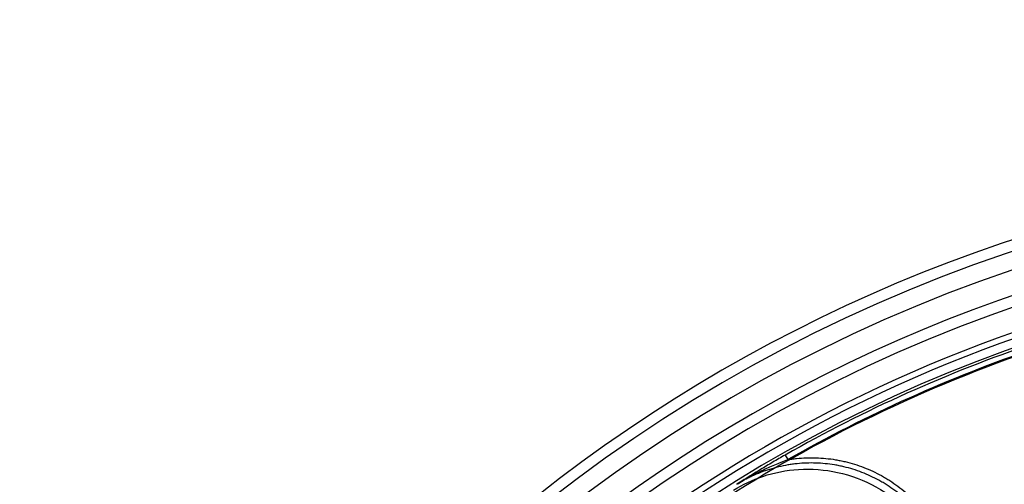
# Model space of a CAD drawing. Header units: millimetres. Extents: x 0 to 297, y 0 to 210.
# Tile 27 of 256: x 142.405 to 142.852, y 91.534 to 91.745. Entities that reach past the tile are written whole.
import ezdxf

# ---------------------------------------------------------------- set-up
doc = ezdxf.new("R2010")
doc.units = ezdxf.units.MM
doc.header["$LTSCALE"] = 16.335
doc.layers.get('0').update_dxf_attribs({"linetype": 'CONTINUOUS'})
doc.layers.add('01_GLOBAL', color=7, linetype='CONTINUOUS')
doc.layers.add('INTFCLR_144815', color=7, linetype='CONTINUOUS')

msp = doc.modelspace()

# ---------------------------------------------------------------- linework, layer by layer
at = {"color": 7, "linetype": 'Continuous'}
msp.add_circle((144.2368, 92.19313), 3.04, dxfattribs=at)
at = {"color": 9, "linetype": 'Continuous'}
msp.add_arc((144.2368, 92.19313), 3.00104, 182.96745, 267.03255, dxfattribs=at)
at = {"layer": '01_GLOBAL', "color": 7, "linetype": 'Continuous'}
msp.add_circle((144.2368, 92.19313), 3.08, dxfattribs=at)
at = {"layer": 'INTFCLR_144815', "color": 9, "linetype": 'Continuous'}
msp.add_line((142.75272, 91.54753), (142.75391, 91.54545), dxfattribs=at)
at = {"layer": 'INTFCLR_144815', "color": 6, "linetype": 'Continuous'}
for radius, start, end in [(0.70374, 313.99379, 154.5151), (0.67974, 312.95436, 154.51444), (0.67473, 71.6564, 156.04408), (0.66388, 70.99817, 162.00183), (0.65726, 108.71364, 257.75596)]:
    msp.add_arc((143.07658, 90.97691), radius, start, end, dxfattribs=at)
at = {"layer": 'INTFCLR_144815', "color": 9, "linetype": 'Continuous'}
for radius, start, end in [(0.6988, 71.61786, 156.02362), (0.6908, 71.61786, 156.02362), (0.66115, 70.76822, 162.23178), (0.65325, 107.70768, 136.29232), (0.65612, 108.74653, 119.57707), (0.65372, 108.74653, 119.57707)]:
    msp.add_arc((143.07658, 90.97691), radius, start, end, dxfattribs=at)
for points, knots in [([(142.75272, 91.54753), (142.75178, 91.547), (142.7499, 91.54592), (142.74619, 91.54375), (142.74161, 91.541), (142.73619, 91.53767), (142.73263, 91.5354), (142.73086, 91.53427)], [0, 0, 0, 0, 0.1273, 0.253863, 0.505138, 0.753408, 1, 1, 1, 1]), ([(142.82846, 91.47996), (142.82846, 91.48281), (142.82808, 91.48851), (142.82667, 91.49551), (142.8252, 91.50028), (142.82423, 91.50297), (142.82263, 91.50694), (142.81975, 91.51267), (142.81612, 91.51798), (142.81342, 91.5213), (142.81154, 91.52345), (142.80809, 91.52704), (142.80374, 91.53073), (142.79963, 91.53355), (142.79719, 91.53505), (142.79348, 91.53717), (142.78765, 91.53987), (142.78151, 91.54177), (142.77733, 91.54269), (142.77452, 91.54321), (142.76959, 91.54386), (142.76388, 91.54404), (142.7589, 91.5437), (142.75606, 91.54336), (142.75184, 91.54272), (142.74559, 91.54122), (142.7396, 91.5389), (142.73574, 91.53703), (142.73345, 91.53583), (142.73184, 91.53488), (142.73086, 91.53427)], [0, 0, 0, 0, 0.062938, 0.125575, 0.157147, 0.172989, 0.188758, 0.251402, 0.314267, 0.330114, 0.345891, 0.377281, 0.439886, 0.471419, 0.487269, 0.503052, 0.565715, 0.62855, 0.644401, 0.660189, 0.691595, 0.754211, 0.785736, 0.801589, 0.817382, 0.880073, 0.942904, 0.958758, 0.974558, 1, 1, 1, 1]), ([(142.75391, 91.54545), (142.75451, 91.54555), (142.75586, 91.54575), (142.7587, 91.54609), (142.76387, 91.54644), (142.76976, 91.54625), (142.77488, 91.54557), (142.7778, 91.54503), (142.78217, 91.54407), (142.78852, 91.5421), (142.79454, 91.53931), (142.7984, 91.53711), (142.80095, 91.53554), (142.80522, 91.5326), (142.80971, 91.5288), (142.81329, 91.52508), (142.81524, 91.52284), (142.81807, 91.51937), (142.82182, 91.51388), (142.8248, 91.50796), (142.82646, 91.50383), (142.82748, 91.50103), (142.82901, 91.49606), (142.83046, 91.48885), (142.83086, 91.48295), (142.83086, 91.47996)], [0, 0, 0, 0, 0.016043, 0.035336, 0.073923, 0.151096, 0.189683, 0.208976, 0.228269, 0.305442, 0.382615, 0.401909, 0.421202, 0.459788, 0.536961, 0.575548, 0.594841, 0.614135, 0.691308, 0.768481, 0.787774, 0.807067, 0.845654, 0.922827, 1, 1, 1, 1]), ([(142.72923, 91.53161), (142.73341, 91.5342), (142.74295, 91.53867), (142.75918, 91.54182), (142.777, 91.54046), (142.79441, 91.5339), (142.80921, 91.52263), (142.81982, 91.50825), (142.82576, 91.49281), (142.82703, 91.48236), (142.82706, 91.47744)], [0, 0, 0, 0, 0.109174, 0.230841, 0.362574, 0.5, 0.637426, 0.769159, 0.890826, 1, 1, 1, 1])]:
    msp.add_open_spline(points, degree=3, knots=knots, dxfattribs=at)
at = {"layer": 'INTFCLR_144815', "color": 6, "linetype": 'Continuous'}
msp.add_open_spline([(142.73086, 91.53427), (142.73269, 91.53544), (142.73642, 91.53763), (142.74217, 91.5406), (142.74704, 91.54278), (142.75097, 91.54436), (142.75292, 91.5451), (142.75391, 91.54545)], degree=3, knots=[0, 0, 0, 0, 0.253577, 0.505733, 0.755323, 0.878334, 1, 1, 1, 1], dxfattribs=at)

doc.saveas('drawing.dxf')
